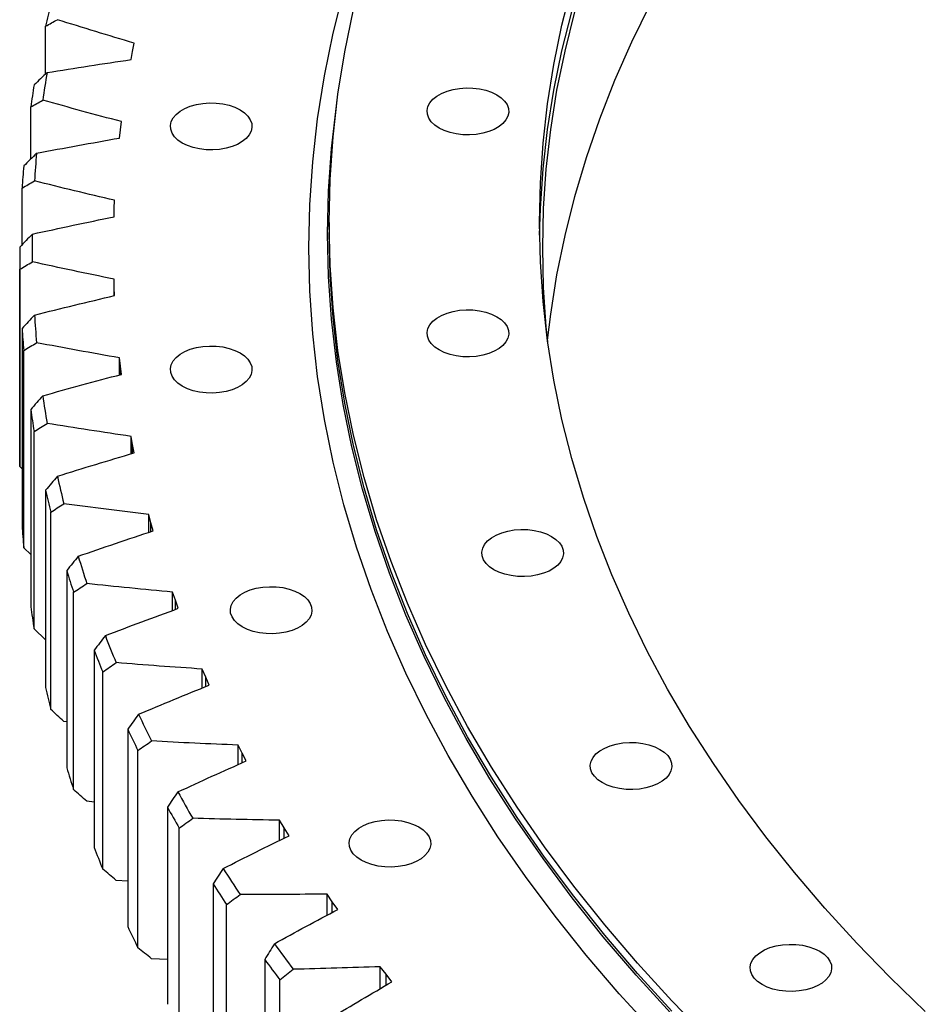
# Model space of a CAD drawing. Header units: millimetres. Extents: x 1009 to 11354, y 2065 to 9958.
# Tile 12 of 18: x 7657 to 7945, y 5820 to 6134. Entities that reach past the tile are written whole.
import ezdxf

# ---------------------------------------------------------------- set-up
doc = ezdxf.new("R2010")
doc.units = ezdxf.units.MM
doc.header["$LTSCALE"] = 50

msp = doc.modelspace()

# ---------------------------------------------------------------- linework, layer by layer
at = {"color": 7, "linetype": 'Continuous', "lineweight": 25}
for p, q in [((7665.22, 6116.91), (7665.22, 6132.14)), ((7692.95, 6124.12), (7693.48, 6126.74)), ((7692.46, 6121.5), (7692.95, 6124.12)), ((7660.47, 6089.77), (7660.47, 6106.39)), ((7689.05, 6099.1), (7689.38, 6101.73)), ((7688.76, 6096.47), (7689.05, 6099.1)), ((7657.73, 6062.47), (7657.73, 6080.54)), ((7687.1, 6074), (7687.22, 6076.64)), ((7687.02, 6071.37), (7687.1, 6074)), ((7755.58, 6069.61), (7755.58, 6066.34)), ((7656.98, 6058.18), (7656.98, 5995.3)), ((7657, 5991.77), (7657, 6054.65)), ((7687.1, 6048.88), (7687.02, 6051.52)), ((7687.02, 6046.2), (7687.02, 6051.52)), ((7687.22, 6046.25), (7687.1, 6048.88)), ((7657.73, 6035.81), (7657.73, 5972.94)), ((7658.28, 5965.89), (7658.28, 6028.76)), ((7689.05, 6023.79), (7688.76, 6026.42)), ((7688.76, 6020.99), (7688.76, 6026.42)), ((7689.38, 6021.15), (7689.05, 6023.79)), ((7660.47, 6009.97), (7660.47, 5947.09)), ((7661.57, 5940.06), (7661.57, 6002.94)), ((7692.95, 5998.76), (7692.46, 6001.39)), ((7692.46, 5995.84), (7692.46, 6001.39)), ((7693.48, 5996.14), (7692.95, 5998.76)), ((7657.73, 5991.02), (7657, 5991.77)), ((7665.22, 5984.22), (7665.22, 5921.34)), ((7666.86, 5914.35), (7666.86, 5977.22)), ((7698.79, 5973.87), (7698.1, 5976.48)), ((7698.1, 5970.79), (7698.1, 5976.48)), ((7699.53, 5971.27), (7698.79, 5973.87)), ((7660.47, 5963.71), (7658.28, 5965.89)), ((7671.97, 5958.61), (7671.97, 5895.74)), ((7674.15, 5888.79), (7674.15, 5951.67)), ((7706.56, 5949.15), (7705.67, 5951.74)), ((7705.67, 5945.89), (7705.67, 5951.74)), ((7707.5, 5946.57), (7706.56, 5949.15)), ((7665.22, 5936.57), (7661.57, 5940.06)), ((7680.7, 5933.21), (7680.7, 5870.34)), ((7683.42, 5863.46), (7683.42, 5926.33)), ((7716.25, 5924.66), (7715.15, 5927.22)), ((7715.15, 5921.19), (7715.15, 5927.22)), ((7717.38, 5922.1), (7716.25, 5924.66)), ((7671.97, 5910.39), (7671.04, 5910.51)), ((7691.39, 5908.06), (7691.39, 5845.19)), ((7694.65, 5838.39), (7694.65, 5901.26)), ((7727.82, 5900.44), (7726.53, 5902.97)), ((7726.53, 5896.74), (7726.53, 5902.97)), ((7729.16, 5897.92), (7727.82, 5900.44)), ((7680.7, 5884.82), (7678.37, 5885.07)), ((7704.03, 5883.22), (7704.03, 5820.34)), ((7741.27, 5876.55), (7739.78, 5879.04)), ((7739.78, 5872.58), (7739.78, 5879.04)), ((7707.81, 5813.63), (7707.81, 5876.5)), ((7742.8, 5874.06), (7741.27, 5876.55)), ((7691.39, 5859.55), (7687.67, 5859.84)), ((7718.59, 5858.72), (7718.59, 5795.85)), ((7756.56, 5853.03), (7754.88, 5855.48)), ((7754.88, 5848.76), (7754.88, 5855.48)), ((7722.88, 5789.24), (7722.88, 5852.11)), ((7758.28, 5850.59), (7756.56, 5853.03)), ((7704.03, 5834.61), (7698.92, 5834.88)), ((7735.03, 5834.63), (7735.03, 5771.76)), ((7773.67, 5829.93), (7771.8, 5832.34)), ((7771.8, 5825.31), (7771.8, 5832.34)), ((7775.57, 5827.53), (7773.67, 5829.93)), ((7739.84, 5765.26), (7739.84, 5828.14))]:
    msp.add_line(p, q, dxfattribs=at)
at = {"color": 82, "linetype": 'Continuous', "lineweight": 25}
for p, q in [((7687.1, 6046.22), (7687.1, 6048.88)), ((7689.05, 6021.07), (7689.05, 6023.79)), ((7692.95, 5995.98), (7692.95, 5998.76)), ((7698.79, 5971.02), (7698.79, 5973.87)), ((7706.56, 5946.22), (7706.56, 5949.15)), ((7716.25, 5921.64), (7716.25, 5924.66)), ((7727.82, 5897.32), (7727.82, 5900.44)), ((7741.27, 5873.31), (7741.27, 5876.55)), ((7756.56, 5849.66), (7756.56, 5853.03)), ((7773.67, 5826.41), (7773.67, 5829.93))]:
    msp.add_line(p, q, dxfattribs=at)
at = {"color": 7, "linetype": 'Continuous', "lineweight": 25, "flags": 128}
for points in [[(7859.05, 5811.55), (7847.99, 5823.68), (7837.48, 5835.99), (7827.54, 5848.44), (7818.16, 5861.04), (7809.35, 5873.78), (7801.13, 5886.65), (7793.49, 5899.63), (7786.45, 5912.73), (7780, 5925.93), (7774.15, 5939.23), (7768.91, 5952.6), (7764.27, 5966.05), (7760.25, 5979.57), (7756.84, 5993.14), (7754.05, 6006.76), (7751.88, 6020.42), (7750.32, 6034.11), (7749.39, 6047.81), (7749.08, 6061.52), (7749.39, 6075.24), (7750.32, 6088.94), (7751.88, 6102.63), (7754.05, 6116.29), (7756.84, 6129.91), (7760.25, 6143.48)], [(7945.48, 5818.05), (7934.31, 5828.88), (7923.64, 5839.88), (7913.48, 5851.03), (7903.82, 5862.34), (7894.68, 5873.78), (7886.06, 5885.36), (7877.97, 5897.07), (7870.41, 5908.89), (7863.4, 5920.83), (7856.92, 5932.87), (7851, 5945), (7845.62, 5957.21), (7840.8, 5969.51), (7836.54, 5981.87), (7832.85, 5994.29), (7829.71, 6006.77), (7827.15, 6019.28), (7825.15, 6031.83), (7823.72, 6044.41), (7822.86, 6057.01), (7822.58, 6069.61), (7822.86, 6082.21), (7823.72, 6094.81), (7825.15, 6107.38), (7827.15, 6119.93), (7829.71, 6132.45), (7832.85, 6144.93)], [(7876.29, 5809.54), (7864.76, 5821.42), (7853.78, 5833.47), (7843.35, 5845.68), (7833.47, 5858.05), (7824.16, 5870.56), (7815.42, 5883.21), (7807.26, 5895.98), (7799.68, 5908.88), (7792.68, 5921.88), (7786.28, 5934.99), (7780.47, 5948.19), (7775.27, 5961.47), (7770.66, 5974.82), (7766.67, 5988.24), (7763.29, 6001.72), (7760.51, 6015.24), (7758.36, 6028.8), (7756.81, 6042.39), (7755.89, 6055.99), (7755.58, 6069.61), (7755.89, 6083.22), (7756.81, 6096.83), (7758.36, 6110.42), (7760.51, 6123.98), (7763.29, 6137.5)], [(7822.61, 6065.53), (7822.86, 6074.05), (7823.72, 6086.64), (7825.15, 6099.22), (7827.15, 6111.77), (7829.71, 6124.29), (7832.85, 6136.76)], [(7825.19, 6031.51), (7824.72, 6036.28), (7823.86, 6048.86), (7823.58, 6061.44), (7823.86, 6074.03), (7824.72, 6086.61), (7826.15, 6099.17), (7828.14, 6111.71), (7830.7, 6124.21), (7833.83, 6136.67)], [(7825.14, 6032.05), (7826.15, 6040.38), (7828.14, 6052.92), (7830.7, 6065.42), (7833.83, 6077.88), (7837.53, 6090.29), (7841.78, 6102.63), (7846.59, 6114.91), (7851.96, 6127.11), (7857.88, 6139.23)], [(7808.96, 6110.29), (7810.35, 6109.35), (7811.45, 6108.28), (7812.23, 6107.13), (7812.67, 6105.91), (7812.76, 6104.67), (7812.49, 6103.44), (7811.88, 6102.26), (7810.93, 6101.14), (7809.69, 6100.13), (7808.17, 6099.26), (7806.42, 6098.54), (7804.49, 6097.99), (7802.43, 6097.64), (7800.3, 6097.49), (7798.16, 6097.54), (7796.06, 6097.79), (7794.06, 6098.24), (7792.21, 6098.88), (7790.57, 6099.68), (7789.19, 6100.62), (7788.09, 6101.69), (7787.31, 6102.84), (7786.87, 6104.06), (7786.78, 6105.3), (7787.04, 6106.53), (7787.66, 6107.71), (7788.6, 6108.83), (7789.85, 6109.84), (7791.36, 6110.71), (7793.11, 6111.43), (7795.04, 6111.98), (7797.1, 6112.33), (7799.23, 6112.48), (7801.37, 6112.43), (7803.48, 6112.18), (7805.48, 6111.73), (7807.32, 6111.09), (7808.96, 6110.29)], [(7864.32, 5817.61), (7853.34, 5829.67), (7842.9, 5841.89), (7833.02, 5854.26), (7823.7, 5866.78), (7814.95, 5879.43), (7806.79, 5892.21), (7799.2, 5905.11), (7792.2, 5918.13), (7785.8, 5931.24), (7779.99, 5944.44), (7774.78, 5957.73), (7770.17, 5971.09), (7766.18, 5984.52), (7762.79, 5998.01), (7760.02, 6011.54), (7757.86, 6025.1), (7756.31, 6038.7), (7755.39, 6052.31), (7755.08, 6065.93), (7755.39, 6079.56), (7756.31, 6093.17), (7757.86, 6106.77), (7758.12, 6108.65)], [(7727.17, 6105.5), (7728.56, 6104.56), (7729.65, 6103.49), (7730.43, 6102.34), (7730.88, 6101.12), (7730.96, 6099.89), (7730.7, 6098.66), (7730.09, 6097.47), (7729.14, 6096.36), (7727.9, 6095.35), (7726.38, 6094.47), (7724.63, 6093.75), (7722.7, 6093.21), (7720.64, 6092.85), (7718.51, 6092.7), (7716.37, 6092.75), (7714.27, 6093), (7712.27, 6093.45), (7710.42, 6094.09), (7708.78, 6094.89), (7707.4, 6095.84), (7706.3, 6096.9), (7705.52, 6098.06), (7705.08, 6099.27), (7704.99, 6100.51), (7705.25, 6101.74), (7705.86, 6102.92), (7706.81, 6104.04), (7708.06, 6105.05), (7709.57, 6105.92), (7711.32, 6106.64), (7713.25, 6107.19), (7715.31, 6107.54), (7717.44, 6107.7), (7719.58, 6107.64), (7721.68, 6107.39), (7723.68, 6106.94), (7725.53, 6106.3), (7727.17, 6105.5)], [(7864.76, 5818.15), (7853.78, 5830.21), (7843.35, 5842.42), (7833.47, 5854.78), (7824.16, 5867.29), (7815.42, 5879.94), (7807.26, 5892.72), (7799.68, 5905.61), (7792.68, 5918.62), (7786.28, 5931.72), (7780.47, 5944.92), (7775.27, 5958.2), (7770.66, 5971.56), (7766.67, 5984.98), (7763.29, 5998.45), (7760.51, 6011.97), (7758.36, 6025.53), (7756.81, 6039.12), (7755.89, 6052.73), (7755.58, 6066.34)], [(7808.96, 6039.54), (7810.35, 6038.59), (7811.45, 6037.53), (7812.23, 6036.37), (7812.67, 6035.16), (7812.76, 6033.92), (7812.49, 6032.69), (7811.88, 6031.5), (7810.93, 6030.39), (7809.69, 6029.38), (7808.17, 6028.51), (7806.42, 6027.79), (7804.49, 6027.24), (7802.43, 6026.89), (7800.3, 6026.73), (7798.16, 6026.79), (7796.06, 6027.04), (7794.06, 6027.49), (7792.21, 6028.12), (7790.57, 6028.93), (7789.19, 6029.87), (7788.09, 6030.94), (7787.31, 6032.09), (7786.87, 6033.3), (7786.78, 6034.54), (7787.04, 6035.77), (7787.66, 6036.96), (7788.6, 6038.07), (7789.85, 6039.08), (7791.36, 6039.96), (7793.11, 6040.68), (7795.04, 6041.22), (7797.1, 6041.58), (7799.23, 6041.73), (7801.37, 6041.68), (7803.48, 6041.43), (7805.48, 6040.97), (7807.32, 6040.34), (7808.96, 6039.54)], [(7727.17, 6028), (7728.56, 6027.05), (7729.65, 6025.99), (7730.43, 6024.83), (7730.88, 6023.62), (7730.96, 6022.38), (7730.7, 6021.15), (7730.09, 6019.96), (7729.14, 6018.85), (7727.9, 6017.84), (7726.38, 6016.96), (7724.63, 6016.24), (7722.7, 6015.7), (7720.64, 6015.34), (7718.51, 6015.19), (7716.37, 6015.24), (7714.27, 6015.5), (7712.27, 6015.95), (7710.42, 6016.58), (7708.78, 6017.38), (7707.4, 6018.33), (7706.3, 6019.39), (7705.52, 6020.55), (7705.08, 6021.76), (7704.99, 6023), (7705.25, 6024.23), (7705.86, 6025.42), (7706.81, 6026.53), (7708.06, 6027.54), (7709.57, 6028.42), (7711.32, 6029.14), (7713.25, 6029.68), (7715.31, 6030.03), (7717.44, 6030.19), (7719.58, 6030.14), (7721.68, 6029.88), (7723.68, 6029.43), (7725.53, 6028.8), (7727.17, 6028)], [(7826.4, 5969.51), (7827.79, 5968.56), (7828.89, 5967.5), (7829.67, 5966.34), (7830.11, 5965.13), (7830.2, 5963.89), (7829.93, 5962.66), (7829.32, 5961.47), (7828.38, 5960.36), (7827.13, 5959.35), (7825.61, 5958.47), (7823.86, 5957.75), (7821.93, 5957.21), (7819.88, 5956.85), (7817.75, 5956.7), (7815.6, 5956.75), (7813.5, 5957.01), (7811.5, 5957.46), (7809.65, 5958.09), (7808.02, 5958.89), (7806.63, 5959.84), (7805.53, 5960.9), (7804.75, 5962.06), (7804.31, 5963.27), (7804.22, 5964.51), (7804.49, 5965.74), (7805.1, 5966.93), (7806.04, 5968.04), (7807.29, 5969.05), (7808.81, 5969.93), (7810.55, 5970.65), (7812.48, 5971.19), (7814.54, 5971.54), (7816.67, 5971.7), (7818.82, 5971.65), (7820.92, 5971.39), (7822.92, 5970.94), (7824.76, 5970.31), (7826.4, 5969.51)], [(7746.27, 5951.28), (7747.66, 5950.33), (7748.76, 5949.27), (7749.54, 5948.11), (7749.98, 5946.9), (7750.07, 5945.66), (7749.81, 5944.43), (7749.19, 5943.24), (7748.25, 5942.13), (7747, 5941.12), (7745.48, 5940.25), (7743.74, 5939.52), (7741.81, 5938.98), (7739.75, 5938.63), (7737.62, 5938.47), (7735.47, 5938.52), (7733.37, 5938.78), (7731.37, 5939.23), (7729.53, 5939.86), (7727.89, 5940.67), (7726.5, 5941.61), (7725.4, 5942.68), (7724.62, 5943.83), (7724.18, 5945.04), (7724.09, 5946.28), (7724.36, 5947.51), (7724.97, 5948.7), (7725.91, 5949.81), (7727.16, 5950.82), (7728.68, 5951.7), (7730.43, 5952.42), (7732.36, 5952.96), (7734.41, 5953.32), (7736.55, 5953.47), (7738.69, 5953.42), (7740.79, 5953.16), (7742.79, 5952.71), (7744.64, 5952.08), (7746.27, 5951.28)], [(7860.93, 5901.62), (7862.32, 5900.67), (7863.42, 5899.61), (7864.2, 5898.45), (7864.64, 5897.24), (7864.73, 5896), (7864.46, 5894.77), (7863.85, 5893.58), (7862.91, 5892.47), (7861.66, 5891.46), (7860.14, 5890.59), (7858.39, 5889.87), (7856.46, 5889.32), (7854.41, 5888.97), (7852.28, 5888.81), (7850.13, 5888.87), (7848.03, 5889.12), (7846.03, 5889.57), (7844.18, 5890.21), (7842.55, 5891.01), (7841.16, 5891.95), (7840.06, 5893.02), (7839.28, 5894.17), (7838.84, 5895.38), (7838.75, 5896.62), (7839.01, 5897.85), (7839.63, 5899.04), (7840.57, 5900.15), (7841.82, 5901.16), (7843.34, 5902.04), (7845.08, 5902.76), (7847.01, 5903.3), (7849.07, 5903.66), (7851.2, 5903.81), (7853.35, 5903.76), (7855.45, 5903.51), (7857.45, 5903.06), (7859.29, 5902.42), (7860.93, 5901.62)], [(7784.1, 5876.91), (7785.49, 5875.97), (7786.59, 5874.9), (7787.37, 5873.75), (7787.81, 5872.53), (7787.9, 5871.29), (7787.63, 5870.06), (7787.02, 5868.88), (7786.08, 5867.76), (7784.83, 5866.75), (7783.31, 5865.88), (7781.56, 5865.16), (7779.63, 5864.61), (7777.58, 5864.26), (7775.45, 5864.11), (7773.3, 5864.16), (7771.2, 5864.41), (7769.2, 5864.86), (7767.35, 5865.5), (7765.72, 5866.3), (7764.33, 5867.24), (7763.23, 5868.31), (7762.45, 5869.46), (7762.01, 5870.68), (7761.92, 5871.91), (7762.18, 5873.14), (7762.8, 5874.33), (7763.74, 5875.45), (7764.99, 5876.45), (7766.51, 5877.33), (7768.25, 5878.05), (7770.18, 5878.6), (7772.24, 5878.95), (7774.37, 5879.1), (7776.52, 5879.05), (7778.62, 5878.8), (7780.62, 5878.35), (7782.46, 5877.71), (7784.1, 5876.91)], [(7911.84, 5837.26), (7913.23, 5836.31), (7914.33, 5835.25), (7915.11, 5834.1), (7915.55, 5832.88), (7915.64, 5831.64), (7915.37, 5830.41), (7914.76, 5829.23), (7913.82, 5828.11), (7912.57, 5827.1), (7911.05, 5826.23), (7909.31, 5825.51), (7907.38, 5824.96), (7905.32, 5824.61), (7903.19, 5824.46), (7901.04, 5824.51), (7898.94, 5824.76), (7896.94, 5825.21), (7895.1, 5825.85), (7893.46, 5826.65), (7892.07, 5827.59), (7890.97, 5828.66), (7890.19, 5829.81), (7889.75, 5831.03), (7889.66, 5832.26), (7889.93, 5833.49), (7890.54, 5834.68), (7891.48, 5835.8), (7892.73, 5836.8), (7894.25, 5837.68), (7896, 5838.4), (7897.93, 5838.95), (7899.98, 5839.3), (7902.11, 5839.45), (7904.26, 5839.4), (7906.36, 5839.15), (7908.36, 5838.7), (7910.21, 5838.06), (7911.84, 5837.26)]]:
    msp.add_lwpolyline(points, dxfattribs=at)
at = {"color": 7, "linetype": 'Continuous', "lineweight": 25}
for centre, radius, start, end in [((8008.04, 6055.39), 351.31, 166.2086, 167.3806), ((8000.77, 6060.62), 339.84, 170.3877, 171.8897), ((7998.13, 6057.35), 341.2, 170.5412, 171.7362), ((7994.79, 6061.34), 333.81, 174.7916, 176.3117), ((7992.12, 6058.07), 335.15, 174.947, 176.1563), ((7992.78, 6061.44), 331.81, 179.2369, 180.7631), ((7990.11, 6058.18), 333.14, 179.3929, 180.6071), ((7994.79, 6061.55), 333.81, 183.6883, 185.2084), ((7992.12, 6058.28), 335.15, 183.8437, 185.053), ((8000.77, 6062.27), 339.84, 188.1103, 189.6123), ((7998.13, 6059.01), 341.2, 188.2638, 189.4588), ((7990.12, 5995.3), 333.14, 180, 180.6071), ((8010.64, 6064.22), 349.91, 192.4689, 193.942), ((8008.04, 6060.97), 351.31, 192.6194, 193.7914), ((7992.12, 5995.41), 335.15, 183.8437, 185.053), ((8024.27, 6067.99), 364.05, 196.7335, 198.1681), ((8021.73, 6064.75), 365.51, 196.8801, 198.0215), ((7998.13, 5996.13), 341.2, 188.2638, 189.4588), ((8041.47, 6074.11), 382.31, 200.8781, 202.2668), ((8039, 6070.9), 383.84, 201.0201, 202.1248), ((8008.04, 5998.09), 351.31, 192.6194, 193.7914), ((8061.99, 6083.09), 404.71, 204.8825, 206.2194), ((8059.6, 6079.91), 406.34, 205.0191, 206.0827), ((8021.73, 6001.87), 365.51, 196.8801, 198.0215), ((8085.56, 6095.37), 431.29, 208.7318, 210.0132), ((8083.26, 6092.24), 433.02, 208.8628, 209.8822), ((8039, 6008.02), 383.84, 201.0201, 202.1248), ((8111.84, 6111.32), 462.04, 212.4167, 213.6407), ((8109.65, 6108.26), 463.89, 212.5419, 213.5155), ((8059.6, 6017.04), 406.34, 205.0191, 206.0827), ((8140.49, 6131.25), 496.94, 215.9331, 217.099), ((8138.41, 6128.26), 498.93, 216.0523, 216.9798)]:
    msp.add_arc(centre, radius, start, end, dxfattribs=at)
for points in [[(7665.22, 6132.14), (7666.48, 6132.83), (7667.73, 6133.52), (7668.99, 6134.21)], [(7693.48, 6126.74), (7685.26, 6129.17), (7677.1, 6131.66), (7668.99, 6134.21)], [(7665.7, 6117.36), (7674.59, 6118.81), (7683.51, 6120.19), (7692.46, 6121.5)], [(7665.7, 6117.36), (7664.32, 6116.05), (7662.95, 6114.73), (7661.57, 6113.42)], [(7660.47, 6106.39), (7661.76, 6107.11), (7663.04, 6107.83), (7664.33, 6108.56)], [(7689.38, 6101.73), (7680.98, 6103.94), (7672.63, 6106.22), (7664.33, 6108.56)], [(7662.35, 6091.64), (7671.12, 6093.32), (7679.93, 6094.93), (7688.76, 6096.47)], [(7662.35, 6091.64), (7660.99, 6090.29), (7659.64, 6088.94), (7658.28, 6087.59)], [(7657.73, 6080.54), (7659.04, 6081.3), (7660.35, 6082.05), (7661.67, 6082.81)], [(7687.22, 6076.64), (7678.66, 6078.63), (7670.14, 6080.69), (7661.67, 6082.81)], [(7661.01, 6065.86), (7669.64, 6067.76), (7678.31, 6069.6), (7687.02, 6071.37)], [(7661.01, 6065.86), (7659.67, 6064.48), (7658.33, 6063.09), (7657, 6061.71)], [(7657, 6054.65), (7658.33, 6055.44), (7659.67, 6056.23), (7661.01, 6057.02)], [(7687.02, 6051.52), (7678.31, 6053.29), (7669.64, 6055.12), (7661.01, 6057.02)], [(7661.67, 6040.07), (7670.14, 6042.2), (7678.66, 6044.25), (7687.22, 6046.25)], [(7661.67, 6040.07), (7660.35, 6038.65), (7659.04, 6037.24), (7657.73, 6035.81)], [(7658.28, 6028.76), (7659.64, 6029.59), (7660.99, 6030.41), (7662.35, 6031.24)], [(7688.76, 6026.42), (7679.93, 6027.96), (7671.12, 6029.57), (7662.35, 6031.24)], [(7664.33, 6014.33), (7672.63, 6016.67), (7680.98, 6018.94), (7689.38, 6021.15)], [(7664.33, 6014.33), (7663.04, 6012.87), (7661.76, 6011.42), (7660.47, 6009.97)], [(7661.57, 6002.94), (7662.95, 6003.8), (7664.32, 6004.66), (7665.7, 6005.52)], [(7692.46, 6001.39), (7683.51, 6002.7), (7674.59, 6004.08), (7665.7, 6005.52)], [(7668.99, 5988.67), (7677.1, 5991.23), (7685.26, 5993.72), (7693.48, 5996.14)], [(7668.99, 5988.67), (7667.73, 5987.19), (7666.48, 5985.7), (7665.22, 5984.22)], [(7666.86, 5977.22), (7668.26, 5978.12), (7669.65, 5979.02), (7671.04, 5979.92)], [(7698.1, 5976.48), (7689.06, 5977.55), (7680.04, 5978.7), (7671.04, 5979.92)], [(7675.64, 5963.17), (7683.54, 5965.93), (7691.51, 5968.63), (7699.53, 5971.27)], [(7675.64, 5963.17), (7674.41, 5961.65), (7673.19, 5960.13), (7671.97, 5958.61)], [(7674.15, 5951.67), (7675.56, 5952.6), (7676.97, 5953.54), (7678.37, 5954.47)], [(7705.67, 5951.74), (7696.55, 5952.58), (7687.45, 5953.49), (7678.37, 5954.47)], [(7684.26, 5937.86), (7691.95, 5940.82), (7699.69, 5943.73), (7707.5, 5946.57)], [(7684.26, 5937.86), (7683.07, 5936.31), (7681.89, 5934.76), (7680.7, 5933.21)], [(7683.42, 5926.33), (7684.84, 5927.3), (7686.25, 5928.27), (7687.67, 5929.25)], [(7715.15, 5927.22), (7705.98, 5927.82), (7696.82, 5928.5), (7687.67, 5929.25)], [(7694.85, 5912.8), (7702.29, 5915.96), (7709.8, 5919.06), (7717.38, 5922.1)], [(7671.04, 5910.51), (7669.65, 5911.79), (7668.26, 5913.07), (7666.86, 5914.35)], [(7694.85, 5912.8), (7693.69, 5911.22), (7692.54, 5909.65), (7691.39, 5908.06)], [(7694.65, 5901.26), (7696.07, 5902.27), (7697.5, 5903.27), (7698.92, 5904.28)], [(7726.53, 5902.97), (7717.32, 5903.34), (7708.12, 5903.78), (7698.92, 5904.28)], [(7707.37, 5888.04), (7714.56, 5891.39), (7721.82, 5894.68), (7729.16, 5897.92)], [(7678.37, 5885.07), (7676.97, 5886.31), (7675.56, 5887.55), (7674.15, 5888.79)], [(7707.37, 5888.04), (7706.25, 5886.44), (7705.14, 5884.83), (7704.03, 5883.22)], [(7707.81, 5876.5), (7709.24, 5877.55), (7710.67, 5878.59), (7712.1, 5879.64)], [(7739.78, 5879.04), (7730.55, 5879.17), (7721.32, 5879.37), (7712.1, 5879.64)], [(7721.8, 5863.63), (7728.72, 5867.17), (7735.72, 5870.64), (7742.8, 5874.06)], [(7687.67, 5859.84), (7686.25, 5861.04), (7684.84, 5862.25), (7683.42, 5863.46)], [(7721.8, 5863.63), (7720.73, 5862), (7719.66, 5860.36), (7718.59, 5858.72)], [(7722.88, 5852.11), (7724.32, 5853.19), (7725.75, 5854.28), (7727.18, 5855.36)], [(7754.88, 5855.48), (7745.65, 5855.37), (7736.42, 5855.33), (7727.18, 5855.36)], [(7738.11, 5839.62), (7744.76, 5843.33), (7751.48, 5846.98), (7758.28, 5850.59)], [(7698.92, 5834.88), (7697.5, 5836.05), (7696.07, 5837.21), (7694.65, 5838.39)], [(7738.11, 5839.62), (7737.08, 5837.96), (7736.06, 5836.29), (7735.03, 5834.63)], [(7771.8, 5832.34), (7762.58, 5831.99), (7753.36, 5831.71), (7744.13, 5831.5)], [(7739.84, 5828.14), (7741.27, 5829.26), (7742.7, 5830.37), (7744.13, 5831.5)], [(7756.28, 5816.06), (7762.62, 5819.93), (7769.06, 5823.76), (7775.57, 5827.53)]]:
    msp.add_open_spline(points, degree=3, dxfattribs=at)

doc.saveas('drawing.dxf')
